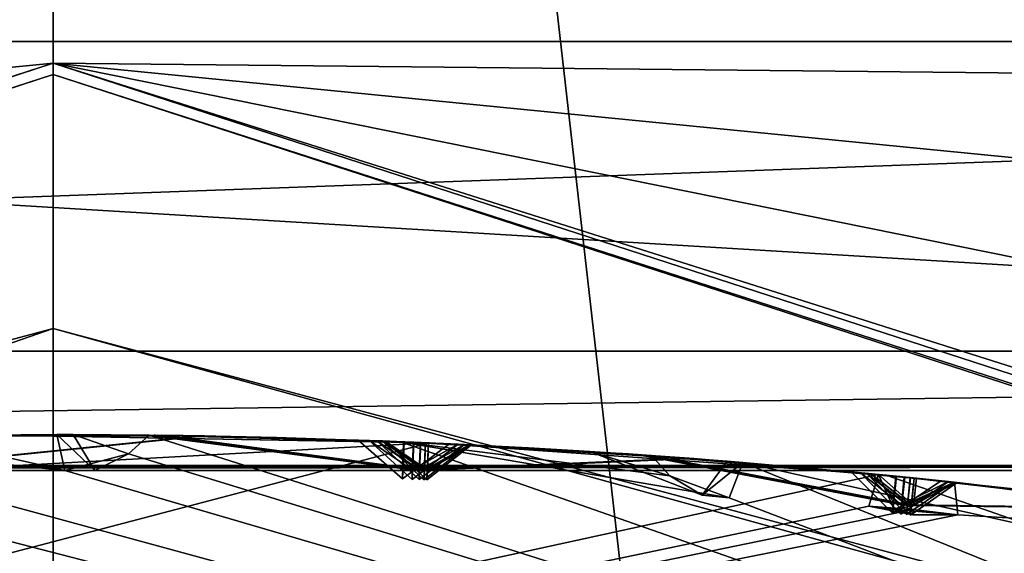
# Model space of a CAD drawing. Header units: millimetres. Extents: x -29 to 28.8, y -75.2 to 10.
# Tile 169 of 256: x -0.045 to 1.279, y -24.46 to -23.741. Entities that reach past the tile are written whole.
import ezdxf

# ---------------------------------------------------------------- set-up
doc = ezdxf.new("R2010")
doc.units = ezdxf.units.MM
doc.header["$LTSCALE"] = 88.413066
for name, color, linetype in [('16', 7, 'CONTINUOUS'), ('17', 7, 'CONTINUOUS'), ('18', 7, 'CONTINUOUS'), ('19', 7, 'CONTINUOUS'), ('2', 7, 'CONTINUOUS'), ('3', 7, 'CONTINUOUS'), ('362', 7, 'CONTINUOUS'), ('381', 7, 'CONTINUOUS'), ('383', 7, 'CONTINUOUS'), ('388', 7, 'CONTINUOUS'), ('392', 7, 'CONTINUOUS'), ('393', 7, 'CONTINUOUS'), ('395', 7, 'CONTINUOUS'), ('398', 7, 'CONTINUOUS'), ('4', 7, 'CONTINUOUS'), ('401', 7, 'CONTINUOUS'), ('404', 7, 'CONTINUOUS'), ('406', 7, 'CONTINUOUS'), ('407', 7, 'CONTINUOUS'), ('6', 7, 'CONTINUOUS'), ('703', 7, 'CONTINUOUS'), ('704', 7, 'CONTINUOUS'), ('707', 7, 'CONTINUOUS'), ('710', 7, 'CONTINUOUS'), ('713', 7, 'CONTINUOUS'), ('716', 7, 'CONTINUOUS'), ('717', 7, 'CONTINUOUS'), ('721', 7, 'CONTINUOUS'), ('739', 7, 'CONTINUOUS'), ('740', 7, 'CONTINUOUS'), ('9', 7, 'CONTINUOUS')]:
    doc.layers.add(name, color=color, linetype=linetype)

msp = doc.modelspace()

# ---------------------------------------------------------------- linework, layer by layer
at = {"layer": '16', "linetype": 'CONTINUOUS'}
for points in [[(0, -23.8152, 123.3264), (-5.8214, -25.7171, 122.734), (-7.0445, -26.1041, 123.3264), (0, -23.8152, 123.3264)], [(0, -24.1572, 122.734), (-5.8214, -25.7171, 122.734), (0, -23.8152, 123.3264), (0, -24.1572, 122.734)], [(0, -24.1572, 122.734), (-3.4, -25.3389, 122.5), (-5.8214, -25.7171, 122.734), (0, -24.1572, 122.734)], [(0, -24.8, 122.5), (-3.4, -25.3389, 122.5), (0, -24.1572, 122.734), (0, -24.8, 122.5)]]:
    msp.add_3dface(points, dxfattribs=at)
at = {"layer": '17', "linetype": 'CONTINUOUS'}
for points in [[(-7.0534, -26.0918, 123.4125), (0, -23.8, 123.4125), (-7.0445, -26.1041, 123.3264), (-7.0534, -26.0918, 123.4125)], [(0, -23.8, 123.4125), (0, -23.8152, 123.3264), (-7.0445, -26.1041, 123.3264), (0, -23.8, 123.4125)]]:
    msp.add_3dface(points, dxfattribs=at)
at = {"layer": '18', "linetype": 'CONTINUOUS'}
for points in [[(0, -24.1572, 122.734), (0, -23.8152, 123.3264), (7.0445, -26.1041, 123.3264), (0, -24.1572, 122.734)], [(0, -24.8, 122.5), (0, -24.1572, 122.734), (5.8214, -25.7171, 122.734), (0, -24.8, 122.5)], [(5.8214, -25.7171, 122.734), (0, -24.1572, 122.734), (7.0445, -26.1041, 123.3264), (5.8214, -25.7171, 122.734)]]:
    msp.add_3dface(points, dxfattribs=at)
at = {"layer": '19', "linetype": 'CONTINUOUS'}
for points in [[(0, -23.8, 123.4125), (7.0534, -26.0918, 123.4125), (0, -23.8152, 123.3264), (0, -23.8, 123.4125)], [(0, -23.8152, 123.3264), (7.0534, -26.0918, 123.4125), (7.0445, -26.1041, 123.3264), (0, -23.8152, 123.3264)]]:
    msp.add_3dface(points, dxfattribs=at)
at = {"layer": '2', "linetype": 'CONTINUOUS'}
for points in [[(0, -17.8, 159.4998), (-4.1712, -17.8, 158.8392), (0, -54.3, 159.5), (0, -17.8, 159.4998)], [(0, -54.3, 159.5), (-4.1712, -17.8, 158.8392), (-4.1703, -54.3, 158.8389), (0, -54.3, 159.5)], [(4.1712, -17.8, 158.8392), (0, -17.8, 159.4998), (4.1703, -54.3, 158.8389), (4.1712, -17.8, 158.8392)], [(4.1703, -54.3, 158.8389), (0, -17.8, 159.4998), (0, -54.3, 159.5), (4.1703, -54.3, 158.8389)]]:
    msp.add_3dface(points, dxfattribs=at)
at = {"layer": '3', "linetype": 'CONTINUOUS'}
for points in [[(7.0534, -26.0918, 123.4125), (0, -23.8, 123.4125), (6.9162, -25.9936, 129.341), (7.0534, -26.0918, 123.4125)], [(6.9162, -25.9936, 129.341), (0, -23.8, 123.4125), (4.6654, -24.7441, 128.2917), (6.9162, -25.9936, 129.341)], [(4.6654, -24.7441, 128.2917), (0, -23.8, 123.4125), (2.3413, -24.0306, 127.6938), (4.6654, -24.7441, 128.2917)], [(2.3413, -24.0306, 127.6938), (0, -23.8, 123.4125), (0, -23.8, 127.5), (2.3413, -24.0306, 127.6938)]]:
    msp.add_3dface(points, dxfattribs=at)
at = {"layer": '362', "color": 7, "linetype": 'CONTINUOUS', "true_color": 0xe7d0ff}
for points in [[(-5.7009, -20.5294, 12.5), (5.7009, -23.7709, 12.5), (5.7009, -20.5294, 12.5), (-5.7009, -20.5294, 12.5)], [(-5.7009, -20.5294, 12.5), (-5.7009, -23.7709, 12.5), (5.7009, -23.7709, 12.5), (-5.7009, -20.5294, 12.5)]]:
    msp.add_3dface(points, dxfattribs=at)
at = {"layer": '381', "linetype": 'CONTINUOUS'}
for points in [[(-0.1903, -24.3016, -104.4), (-0.3851, -24.3065, -104.4), (0.0156, -24.3484, -104.3516), (-0.1903, -24.3016, -104.4)], [(0.0046, -24.3, -104.4), (-0.1903, -24.3016, -104.4), (0.0156, -24.3484, -104.3516), (0.0046, -24.3, -104.4)], [(0.1011, -24.326, -104.3744), (3.3992, -25.3384, -103.9), (0.1291, -24.3007, -104.4), (0.1011, -24.326, -104.3744)], [(0.1291, -24.3007, -104.4), (3.3992, -25.3384, -103.9), (0.467, -24.3095, -104.4), (0.1291, -24.3007, -104.4)], [(-0.3977, -24.3559, -104.3514), (3.3992, -25.3384, -103.9), (-0.3851, -24.3065, -104.4), (-0.3977, -24.3559, -104.3514)], [(-0.3851, -24.3065, -104.4), (3.3992, -25.3384, -103.9), (0.0156, -24.3484, -104.3516), (-0.3851, -24.3065, -104.4)], [(0.467, -24.3095, -104.4), (3.3992, -25.3384, -103.9), (0.9094, -24.3851, -104.3514), (0.467, -24.3095, -104.4)], [(0.8045, -24.3282, -104.4), (0.467, -24.3095, -104.4), (0.8293, -24.3553, -104.3747), (0.8045, -24.3282, -104.4)], [(0.8293, -24.3553, -104.3747), (0.467, -24.3095, -104.4), (0.9094, -24.3851, -104.3514), (0.8293, -24.3553, -104.3747)], [(0.0156, -24.3484, -104.3516), (3.3992, -25.3384, -103.9), (0.1011, -24.326, -104.3744), (0.0156, -24.3484, -104.3516)], [(-1.1826, -24.361, -104.4), (3.3992, -25.3384, -103.9), (-0.8459, -24.3312, -104.4), (-1.1826, -24.361, -104.4)], [(-0.8459, -24.3312, -104.4), (3.3992, -25.3384, -103.9), (-0.3977, -24.3559, -104.3514), (-0.8459, -24.3312, -104.4)], [(0.9094, -24.3851, -104.3514), (3.3992, -25.3384, -103.9), (0.9275, -24.3375, -104.4), (0.9094, -24.3851, -104.3514)], [(0.9275, -24.3375, -104.4), (3.3992, -25.3384, -103.9), (1.3232, -24.4256, -104.3515), (0.9275, -24.3375, -104.4)], [(1.1216, -24.3548, -104.4), (0.9275, -24.3375, -104.4), (1.3232, -24.4256, -104.3515), (1.1216, -24.3548, -104.4)], [(1.3154, -24.3755, -104.4), (1.1216, -24.3548, -104.4), (1.3232, -24.4256, -104.3515), (1.3154, -24.3755, -104.4)], [(-1.2074, -24.3893, -104.3744), (3.3992, -25.3384, -103.9), (-1.1826, -24.361, -104.4), (-1.2074, -24.3893, -104.3744)], [(-1.2874, -24.4215, -104.3515), (3.3992, -25.3384, -103.9), (-1.2074, -24.3893, -104.3744), (-1.2874, -24.4215, -104.3515)], [(-1.6997, -24.4758, -104.3514), (3.3992, -25.3384, -103.9), (-1.2874, -24.4215, -104.3515), (-1.6997, -24.4758, -104.3514)]]:
    msp.add_3dface(points, dxfattribs=at)
at = {"layer": '383', "linetype": 'CONTINUOUS'}
for points in [[(-0.0993, -24.3004, -114.4), (0.5061, -24.3111, -114.4), (-0.0899, -24.3437, -114.4433), (-0.0993, -24.3004, -114.4)], [(1.1099, -24.3537, -114.4), (-3.3992, -25.3384, -114.9), (0.5061, -24.3111, -114.4), (1.1099, -24.3537, -114.4)], [(0.5061, -24.3111, -114.4), (-3.3992, -25.3384, -114.9), (-0.0899, -24.3437, -114.4433), (0.5061, -24.3111, -114.4)], [(1.097, -24.3961, -114.4434), (-3.3992, -25.3384, -114.9), (1.1099, -24.3537, -114.4), (1.097, -24.3961, -114.4434)], [(1.2122, -24.3641, -114.4), (1.8127, -24.4438, -114.4), (1.2166, -24.4081, -114.4433), (1.2122, -24.3641, -114.4)], [(1.1568, -24.4008, -114.4422), (-3.3992, -25.3384, -114.9), (1.097, -24.3961, -114.4434), (1.1568, -24.4008, -114.4422)], [(1.2166, -24.4081, -114.4433), (-3.3992, -25.3384, -114.9), (1.1568, -24.4008, -114.4422), (1.2166, -24.4081, -114.4433)], [(1.8127, -24.4438, -114.4), (-3.3992, -25.3384, -114.9), (1.2166, -24.4081, -114.4433), (1.8127, -24.4438, -114.4)], [(2.4074, -24.5548, -114.4), (-3.3992, -25.3384, -114.9), (1.8127, -24.4438, -114.4), (2.4074, -24.5548, -114.4)]]:
    msp.add_3dface(points, dxfattribs=at)
at = {"layer": '388', "linetype": 'CONTINUOUS'}
for points in [[(-0.1903, -24.3016, -104.4), (0.0046, -24.3, -104.4), (-0.1784, -24.3014, -105.8037), (-0.1903, -24.3016, -104.4)], [(0.1199, -24.3006, -105.3692), (-0.1784, -24.3014, -105.8037), (0.0267, -24.3, -104.4298), (0.1199, -24.3006, -105.3692)], [(0.0267, -24.3, -104.4298), (-0.1784, -24.3014, -105.8037), (0.0046, -24.3, -104.4), (0.0267, -24.3, -104.4298)], [(0.1254, -24.3007, -106.4223), (-0.1672, -24.3012, -107.7795), (-0.1776, -24.3014, -105.9804), (0.1254, -24.3007, -106.4223)], [(0.1263, -24.3007, -107.3238), (-0.1672, -24.3012, -107.7795), (0.1254, -24.3007, -106.4223), (0.1263, -24.3007, -107.3238)], [(0.1359, -24.3008, -108.4349), (-0.1592, -24.3011, -109.8708), (-0.1666, -24.3012, -107.9643), (0.1359, -24.3008, -108.4349)], [(0.137, -24.3008, -109.3881), (-0.1592, -24.3011, -109.8708), (0.1359, -24.3008, -108.4349), (0.137, -24.3008, -109.3881)], [(0.1399, -24.3009, -110.5498), (-0.1538, -24.301, -112.0502), (-0.1588, -24.3011, -110.0621), (0.1399, -24.3009, -110.5498)], [(0.1498, -24.301, -111.5384), (-0.1538, -24.301, -112.0502), (0.1399, -24.3009, -110.5498), (0.1498, -24.301, -111.5384)], [(0.1462, -24.3009, -112.7524), (-0.1507, -24.301, -114.2895), (-0.1536, -24.301, -112.2463), (0.1462, -24.3009, -112.7524)], [(0.1549, -24.301, -113.7638), (-0.1507, -24.301, -114.2895), (0.1462, -24.3009, -112.7524), (0.1549, -24.301, -113.7638)], [(-0.1174, -24.3006, -105.8917), (0.1814, -24.3014, -105.4562), (0.1853, -24.3015, -106.3325), (-0.1174, -24.3006, -105.8917)], [(-0.1074, -24.3005, -107.8717), (0.1863, -24.3015, -107.415), (0.1944, -24.3016, -108.3408), (-0.1074, -24.3005, -107.8717)], [(-0.1003, -24.3004, -109.9663), (0.1962, -24.3017, -109.4826), (0.1987, -24.3017, -110.4542), (-0.1003, -24.3004, -109.9663)], [(0.5061, -24.3111, -114.4), (-0.0993, -24.3004, -114.4), (0.5049, -24.3111, -113.362), (0.5061, -24.3111, -114.4)], [(0.5049, -24.3111, -113.362), (-0.0993, -24.3004, -114.4), (0.2127, -24.302, -113.8632), (0.5049, -24.3111, -113.362)], [(-0.0956, -24.3004, -112.1482), (0.2082, -24.3019, -111.6358), (0.2041, -24.3018, -112.6539), (-0.0956, -24.3004, -112.1482)], [(0.2189, -24.3021, -104.6905), (0.1199, -24.3006, -105.3692), (0.0267, -24.3, -104.4298), (0.2189, -24.3021, -104.6905)], [(0.4102, -24.3073, -104.9535), (0.1199, -24.3006, -105.3692), (0.2189, -24.3021, -104.6905), (0.4102, -24.3073, -104.9535)], [(0.4248, -24.3078, -106.8662), (0.1263, -24.3007, -107.3238), (0.1254, -24.3007, -106.4223), (0.4248, -24.3078, -106.8662)], [(0.1291, -24.3007, -104.4), (0.467, -24.3095, -104.4), (0.3004, -24.3039, -104.6326), (0.1291, -24.3007, -104.4)], [(0.4352, -24.3082, -108.9066), (0.137, -24.3008, -109.3881), (0.1359, -24.3008, -108.4349), (0.4352, -24.3082, -108.9066)], [(0.4424, -24.3085, -111.0483), (0.1498, -24.301, -111.5384), (0.1399, -24.3009, -110.5498), (0.4424, -24.3085, -111.0483)], [(0.4469, -24.3087, -113.2631), (0.1549, -24.301, -113.7638), (0.1462, -24.3009, -112.7524), (0.4469, -24.3087, -113.2631)], [(0.1814, -24.3014, -105.4562), (0.4721, -24.3097, -105.0393), (0.1853, -24.3015, -106.3325), (0.1814, -24.3014, -105.4562)], [(0.4721, -24.3097, -105.0393), (0.4844, -24.3102, -106.7755), (0.1853, -24.3015, -106.3325), (0.4721, -24.3097, -105.0393)], [(0.1863, -24.3015, -107.415), (0.4851, -24.3102, -106.9564), (0.1944, -24.3016, -108.3408), (0.1863, -24.3015, -107.415)], [(0.4851, -24.3102, -106.9564), (0.4939, -24.3106, -108.8124), (0.1944, -24.3016, -108.3408), (0.4851, -24.3102, -106.9564)], [(0.1962, -24.3017, -109.4826), (0.4944, -24.3106, -109.0006), (0.1987, -24.3017, -110.4542), (0.1962, -24.3017, -109.4826)], [(0.4944, -24.3106, -109.0006), (0.5005, -24.3109, -110.9512), (0.1987, -24.3017, -110.4542), (0.4944, -24.3106, -109.0006)], [(0.5008, -24.3109, -111.1452), (0.5047, -24.3111, -113.1642), (0.2041, -24.3018, -112.6539), (0.5008, -24.3109, -111.1452)], [(0.2082, -24.3019, -111.6358), (0.5008, -24.3109, -111.1452), (0.2041, -24.3018, -112.6539), (0.2082, -24.3019, -111.6358)], [(0.467, -24.3095, -104.4), (0.4711, -24.3097, -104.8672), (0.3004, -24.3039, -104.6326), (0.467, -24.3095, -104.4)], [(0.467, -24.3095, -104.4), (0.8045, -24.3282, -104.4), (0.6394, -24.3178, -104.6302), (0.467, -24.3095, -104.4)], [(0.4711, -24.3097, -104.8672), (0.467, -24.3095, -104.4), (0.6394, -24.3178, -104.6302), (0.4711, -24.3097, -104.8672)], [(0.7736, -24.326, -105.4625), (0.4844, -24.3102, -106.7755), (0.4721, -24.3097, -105.0393), (0.7736, -24.326, -105.4625)], [(0.7776, -24.3263, -106.333), (0.4844, -24.3102, -106.7755), (0.7736, -24.326, -105.4625), (0.7776, -24.3263, -106.333)], [(0.7878, -24.327, -107.4141), (0.4939, -24.3106, -108.8124), (0.4851, -24.3102, -106.9564), (0.7878, -24.327, -107.4141)], [(0.7875, -24.327, -108.3437), (0.4939, -24.3106, -108.8124), (0.7878, -24.327, -107.4141), (0.7875, -24.327, -108.3437)], [(0.7962, -24.3276, -109.4834), (0.5005, -24.3109, -110.9512), (0.4944, -24.3106, -109.0006), (0.7962, -24.3276, -109.4834)], [(0.8002, -24.3279, -110.4529), (0.5005, -24.3109, -110.9512), (0.7962, -24.3276, -109.4834), (0.8002, -24.3279, -110.4529)], [(0.8003, -24.3279, -111.6442), (0.5047, -24.3111, -113.1642), (0.5008, -24.3109, -111.1452), (0.8003, -24.3279, -111.6442)], [(0.8094, -24.3285, -112.6436), (0.5047, -24.3111, -113.1642), (0.8003, -24.3279, -111.6442), (0.8094, -24.3285, -112.6436)], [(0.8038, -24.3281, -113.8733), (0.5061, -24.3111, -114.4), (0.5049, -24.3111, -113.362), (0.8038, -24.3281, -113.8733)], [(1.1099, -24.3537, -114.4), (0.5061, -24.3111, -114.4), (0.8038, -24.3281, -113.8733), (1.1099, -24.3537, -114.4)], [(0.533, -24.3124, -104.9528), (0.7217, -24.3227, -104.6868), (0.834, -24.3303, -105.375), (0.533, -24.3124, -104.9528)], [(0.5447, -24.3129, -106.8657), (0.8381, -24.3306, -106.4222), (0.8469, -24.3312, -107.3223), (0.5447, -24.3129, -106.8657)], [(0.5531, -24.3133, -108.9063), (0.8469, -24.3312, -108.4367), (0.8538, -24.3317, -109.3871), (0.5531, -24.3133, -108.9063)], [(0.559, -24.3136, -111.0481), (0.8588, -24.3321, -110.5489), (0.8581, -24.3321, -111.5463), (0.559, -24.3136, -111.0481)], [(0.5627, -24.3138, -113.263), (0.8673, -24.3328, -112.7421), (0.8615, -24.3323, -113.774), (0.5627, -24.3138, -113.263)], [(0.7217, -24.3227, -104.6868), (0.9064, -24.3358, -104.4293), (0.834, -24.3303, -105.375), (0.7217, -24.3227, -104.6868)], [(1.0735, -24.3502, -105.8922), (0.7776, -24.3263, -106.333), (0.7736, -24.326, -105.4625), (1.0735, -24.3502, -105.8922)], [(1.0858, -24.3514, -107.872), (0.7875, -24.327, -108.3437), (0.7878, -24.327, -107.4141), (1.0858, -24.3514, -107.872)], [(1.0945, -24.3522, -109.9665), (0.8002, -24.3279, -110.4529), (0.7962, -24.3276, -109.4834), (1.0945, -24.3522, -109.9665)], [(1.1002, -24.3528, -112.1483), (0.8094, -24.3285, -112.6436), (0.8003, -24.3279, -111.6442), (1.1002, -24.3528, -112.1483)], [(0.9275, -24.3375, -104.4), (1.1216, -24.3548, -104.4), (0.834, -24.3303, -105.375), (0.9275, -24.3375, -104.4)], [(1.1216, -24.3548, -104.4), (1.1335, -24.356, -105.8037), (0.834, -24.3303, -105.375), (1.1216, -24.3548, -104.4)], [(0.9064, -24.3358, -104.4293), (0.9275, -24.3375, -104.4), (0.834, -24.3303, -105.375), (0.9064, -24.3358, -104.4293)], [(0.8381, -24.3306, -106.4222), (1.1343, -24.3561, -105.9804), (0.8469, -24.3312, -107.3223), (0.8381, -24.3306, -106.4222)], [(1.1343, -24.3561, -105.9804), (1.1447, -24.3571, -107.7795), (0.8469, -24.3312, -107.3223), (1.1343, -24.3561, -105.9804)], [(0.8469, -24.3312, -108.4367), (1.1453, -24.3572, -107.9643), (0.8538, -24.3317, -109.3871), (0.8469, -24.3312, -108.4367)], [(1.1453, -24.3572, -107.9643), (1.1526, -24.3579, -109.8708), (0.8538, -24.3317, -109.3871), (1.1453, -24.3572, -107.9643)], [(1.153, -24.358, -110.0621), (1.1579, -24.3584, -112.0502), (0.8581, -24.3321, -111.5463), (1.153, -24.358, -110.0621)], [(0.8588, -24.3321, -110.5489), (1.153, -24.358, -110.0621), (0.8581, -24.3321, -111.5463), (0.8588, -24.3321, -110.5489)], [(1.1582, -24.3585, -112.2463), (1.161, -24.3588, -114.2895), (0.8615, -24.3323, -113.774), (1.1582, -24.3585, -112.2463)], [(0.8673, -24.3328, -112.7421), (1.1582, -24.3585, -112.2463), (0.8615, -24.3323, -113.774), (0.8673, -24.3328, -112.7421)], [(1.1216, -24.3548, -104.4), (1.3154, -24.3755, -104.4), (1.1335, -24.356, -105.8037), (1.1216, -24.3548, -104.4)], [(1.4252, -24.3887, -105.3762), (1.1335, -24.356, -105.8037), (1.3374, -24.378, -104.4298), (1.4252, -24.3887, -105.3762)], [(1.3374, -24.378, -104.4298), (1.1335, -24.356, -105.8037), (1.3154, -24.3755, -104.4), (1.3374, -24.378, -104.4298)], [(1.4355, -24.3899, -106.4223), (1.1447, -24.3571, -107.7795), (1.1343, -24.3561, -105.9804), (1.4355, -24.3899, -106.4223)], [(1.4365, -24.3901, -107.3235), (1.1447, -24.3571, -107.7795), (1.4355, -24.3899, -106.4223), (1.4365, -24.3901, -107.3235)], [(1.4464, -24.3913, -108.4359), (1.1526, -24.3579, -109.8708), (1.1453, -24.3572, -107.9643), (1.4464, -24.3913, -108.4359)], [(1.4471, -24.3914, -109.3878), (1.1526, -24.3579, -109.8708), (1.4464, -24.3913, -108.4359), (1.4471, -24.3914, -109.3878)], [(1.4523, -24.3921, -110.5539), (1.1579, -24.3584, -112.0502), (1.153, -24.358, -110.0621), (1.4523, -24.3921, -110.5539)], [(1.4593, -24.393, -111.5388), (1.1579, -24.3584, -112.0502), (1.4523, -24.3921, -110.5539), (1.4593, -24.393, -111.5388)], [(1.4563, -24.3926, -112.7529), (1.161, -24.3588, -114.2895), (1.1582, -24.3585, -112.2463), (1.4563, -24.3926, -112.7529)], [(1.4582, -24.3928, -113.775), (1.161, -24.3588, -114.2895), (1.4563, -24.3926, -112.7529), (1.4582, -24.3928, -113.775)], [(1.1942, -24.3622, -105.8917), (1.4861, -24.3964, -105.4632), (1.4949, -24.3976, -106.3326), (1.1942, -24.3622, -105.8917)], [(1.2041, -24.3632, -107.8717), (1.496, -24.3977, -107.4147), (1.5049, -24.3989, -108.3424), (1.2041, -24.3632, -107.8717)], [(1.2112, -24.364, -109.9663), (1.5058, -24.399, -109.4823), (1.5096, -24.3995, -110.4566), (1.2112, -24.364, -109.9663)], [(1.8127, -24.4438, -114.4), (1.2122, -24.3641, -114.4), (1.8112, -24.4435, -113.362), (1.8127, -24.4438, -114.4)], [(1.8112, -24.4435, -113.362), (1.2122, -24.3641, -114.4), (1.5156, -24.4003, -113.8742), (1.8112, -24.4435, -113.362)], [(1.2159, -24.3645, -112.1482), (1.5172, -24.4005, -111.6363), (1.5138, -24.4001, -112.6545), (1.2159, -24.3645, -112.1482)]]:
    msp.add_3dface(points, dxfattribs=at)
at = {"layer": '392', "linetype": 'CONTINUOUS'}
for points in [[(1.2122, -24.3641, -114.4), (1.1313, -24.4009, -114.389), (1.1573, -24.3956, -114.3221), (1.2122, -24.3641, -114.4)], [(1.161, -24.3588, -114.2895), (1.2122, -24.3641, -114.4), (1.1573, -24.3956, -114.3221), (1.161, -24.3588, -114.2895)], [(1.2122, -24.3641, -114.4), (1.161, -24.3588, -114.2895), (1.5156, -24.4003, -113.8742), (1.2122, -24.3641, -114.4)], [(1.161, -24.3588, -114.2895), (1.4582, -24.3928, -113.775), (1.5156, -24.4003, -113.8742), (1.161, -24.3588, -114.2895)]]:
    msp.add_3dface(points, dxfattribs=at)
at = {"layer": '393', "linetype": 'CONTINUOUS'}
for points in [[(1.097, -24.3961, -114.4434), (1.1099, -24.3537, -114.4), (1.1313, -24.4009, -114.389), (1.097, -24.3961, -114.4434)], [(1.1568, -24.4008, -114.4422), (1.097, -24.3961, -114.4434), (1.1561, -24.408, -114.4037), (1.1568, -24.4008, -114.4422)], [(1.1561, -24.408, -114.4037), (1.097, -24.3961, -114.4434), (1.1313, -24.4009, -114.389), (1.1561, -24.408, -114.4037)]]:
    msp.add_3dface(points, dxfattribs=at)
at = {"layer": '395', "linetype": 'CONTINUOUS'}
for points in [[(-0.0993, -24.3004, -114.4), (-0.1507, -24.301, -114.2895), (0.2127, -24.302, -113.8632), (-0.0993, -24.3004, -114.4)], [(-0.1507, -24.301, -114.2895), (0.1549, -24.301, -113.7638), (0.2127, -24.302, -113.8632), (-0.1507, -24.301, -114.2895)], [(0.1549, -24.301, -113.7638), (0.5049, -24.3111, -113.362), (0.2127, -24.302, -113.8632), (0.1549, -24.301, -113.7638)], [(0.1549, -24.301, -113.7638), (0.4469, -24.3087, -113.2631), (0.5049, -24.3111, -113.362), (0.1549, -24.301, -113.7638)], [(0.5032, -24.348, -113.3298), (0.4469, -24.3087, -113.2631), (0.5026, -24.361, -113.2631), (0.5032, -24.348, -113.3298)], [(0.5049, -24.3111, -113.362), (0.4469, -24.3087, -113.2631), (0.5032, -24.348, -113.3298), (0.5049, -24.3111, -113.362)], [(0.5627, -24.3138, -113.263), (0.5026, -24.361, -113.2631), (0.5031, -24.3482, -113.1968), (0.5627, -24.3138, -113.263)], [(0.5047, -24.3111, -113.1642), (0.5627, -24.3138, -113.263), (0.5031, -24.3482, -113.1968), (0.5047, -24.3111, -113.1642)], [(0.8673, -24.3328, -112.7421), (0.5047, -24.3111, -113.1642), (0.8094, -24.3285, -112.6436), (0.8673, -24.3328, -112.7421)], [(0.8673, -24.3328, -112.7421), (0.5627, -24.3138, -113.263), (0.5047, -24.3111, -113.1642), (0.8673, -24.3328, -112.7421)], [(1.1582, -24.3585, -112.2463), (0.8673, -24.3328, -112.7421), (0.8094, -24.3285, -112.6436), (1.1582, -24.3585, -112.2463)], [(1.1582, -24.3585, -112.2463), (0.8094, -24.3285, -112.6436), (1.1002, -24.3528, -112.1483), (1.1582, -24.3585, -112.2463)], [(1.1544, -24.3953, -112.2144), (1.1002, -24.3528, -112.1483), (1.153, -24.4082, -112.1482), (1.1544, -24.3953, -112.2144)], [(1.1582, -24.3585, -112.2463), (1.1002, -24.3528, -112.1483), (1.1544, -24.3953, -112.2144), (1.1582, -24.3585, -112.2463)], [(1.2159, -24.3645, -112.1482), (1.153, -24.4082, -112.1482), (1.1542, -24.3955, -112.0828), (1.2159, -24.3645, -112.1482)], [(1.1579, -24.3584, -112.0502), (1.2159, -24.3645, -112.1482), (1.1542, -24.3955, -112.0828), (1.1579, -24.3584, -112.0502)], [(1.5172, -24.4005, -111.6363), (1.2159, -24.3645, -112.1482), (1.1579, -24.3584, -112.0502), (1.5172, -24.4005, -111.6363)], [(1.5172, -24.4005, -111.6363), (1.1579, -24.3584, -112.0502), (1.4593, -24.393, -111.5388), (1.5172, -24.4005, -111.6363)]]:
    msp.add_3dface(points, dxfattribs=at)
at = {"layer": '398', "linetype": 'CONTINUOUS'}
for points in [[(0.2082, -24.3019, -111.6358), (-0.0956, -24.3004, -112.1482), (-0.1538, -24.301, -112.0502), (0.2082, -24.3019, -111.6358)], [(0.2082, -24.3019, -111.6358), (-0.1538, -24.301, -112.0502), (0.1498, -24.301, -111.5384), (0.2082, -24.3019, -111.6358)], [(0.5008, -24.3109, -111.1452), (0.1498, -24.301, -111.5384), (0.4424, -24.3085, -111.0483), (0.5008, -24.3109, -111.1452)], [(0.5008, -24.3109, -111.1452), (0.2082, -24.3019, -111.6358), (0.1498, -24.301, -111.5384), (0.5008, -24.3109, -111.1452)], [(0.4992, -24.3478, -111.1137), (0.4424, -24.3085, -111.0483), (0.4985, -24.3609, -111.0482), (0.4992, -24.3478, -111.1137)], [(0.5008, -24.3109, -111.1452), (0.4424, -24.3085, -111.0483), (0.4992, -24.3478, -111.1137), (0.5008, -24.3109, -111.1452)], [(0.559, -24.3136, -111.0481), (0.4985, -24.3609, -111.0482), (0.4989, -24.3483, -110.9837), (0.559, -24.3136, -111.0481)], [(0.5005, -24.3109, -110.9512), (0.559, -24.3136, -111.0481), (0.4989, -24.3483, -110.9837), (0.5005, -24.3109, -110.9512)], [(0.8588, -24.3321, -110.5489), (0.559, -24.3136, -111.0481), (0.5005, -24.3109, -110.9512), (0.8588, -24.3321, -110.5489)], [(0.8588, -24.3321, -110.5489), (0.5005, -24.3109, -110.9512), (0.8002, -24.3279, -110.4529), (0.8588, -24.3321, -110.5489)], [(1.153, -24.358, -110.0621), (0.8588, -24.3321, -110.5489), (0.8002, -24.3279, -110.4529), (1.153, -24.358, -110.0621)], [(1.153, -24.358, -110.0621), (0.8002, -24.3279, -110.4529), (1.0945, -24.3522, -109.9665), (1.153, -24.358, -110.0621)], [(1.153, -24.358, -110.0621), (1.0945, -24.3522, -109.9665), (1.1493, -24.3946, -110.0311), (1.153, -24.358, -110.0621)], [(1.1493, -24.3946, -110.0311), (1.0945, -24.3522, -109.9665), (1.1478, -24.4077, -109.9664), (1.1493, -24.3946, -110.0311)], [(1.2112, -24.364, -109.9663), (1.1478, -24.4077, -109.9664), (1.1489, -24.3952, -109.903), (1.2112, -24.364, -109.9663)], [(1.1526, -24.3579, -109.8708), (1.2112, -24.364, -109.9663), (1.1489, -24.3952, -109.903), (1.1526, -24.3579, -109.8708)], [(1.5058, -24.399, -109.4823), (1.2112, -24.364, -109.9663), (1.1526, -24.3579, -109.8708), (1.5058, -24.399, -109.4823)], [(1.5058, -24.399, -109.4823), (1.1526, -24.3579, -109.8708), (1.4471, -24.3914, -109.3878), (1.5058, -24.399, -109.4823)]]:
    msp.add_3dface(points, dxfattribs=at)
at = {"layer": '4', "linetype": 'CONTINUOUS'}
for points in [[(0, -23.8, 127.5), (0, -23.8, 123.4125), (-7.0534, -26.0918, 123.4125), (0, -23.8, 127.5)], [(-2.3413, -24.0306, 127.6938), (0, -23.8, 127.5), (-7.0534, -26.0918, 123.4125), (-2.3413, -24.0306, 127.6938)]]:
    msp.add_3dface(points, dxfattribs=at)
at = {"layer": '401', "linetype": 'CONTINUOUS'}
for points in [[(0.1962, -24.3017, -109.4826), (-0.1003, -24.3004, -109.9663), (-0.1592, -24.3011, -109.8708), (0.1962, -24.3017, -109.4826)], [(0.1962, -24.3017, -109.4826), (-0.1592, -24.3011, -109.8708), (0.137, -24.3008, -109.3881), (0.1962, -24.3017, -109.4826)], [(0.4944, -24.3106, -109.0006), (0.1962, -24.3017, -109.4826), (0.137, -24.3008, -109.3881), (0.4944, -24.3106, -109.0006)], [(0.4944, -24.3106, -109.0006), (0.137, -24.3008, -109.3881), (0.4352, -24.3082, -108.9066), (0.4944, -24.3106, -109.0006)], [(0.4944, -24.3106, -109.0006), (0.4352, -24.3082, -108.9066), (0.4928, -24.3474, -108.9703), (0.4944, -24.3106, -109.0006)], [(0.4928, -24.3474, -108.9703), (0.4352, -24.3082, -108.9066), (0.492, -24.3606, -108.9065), (0.4928, -24.3474, -108.9703)], [(0.5531, -24.3133, -108.9063), (0.492, -24.3606, -108.9065), (0.4924, -24.3481, -108.8441), (0.5531, -24.3133, -108.9063)], [(0.4939, -24.3106, -108.8124), (0.5531, -24.3133, -108.9063), (0.4924, -24.3481, -108.8441), (0.4939, -24.3106, -108.8124)], [(0.8469, -24.3312, -108.4367), (0.5531, -24.3133, -108.9063), (0.4939, -24.3106, -108.8124), (0.8469, -24.3312, -108.4367)], [(0.8469, -24.3312, -108.4367), (0.4939, -24.3106, -108.8124), (0.7875, -24.327, -108.3437), (0.8469, -24.3312, -108.4367)], [(1.1453, -24.3572, -107.9643), (0.8469, -24.3312, -108.4367), (0.7875, -24.327, -108.3437), (1.1453, -24.3572, -107.9643)], [(1.1453, -24.3572, -107.9643), (0.7875, -24.327, -108.3437), (1.0858, -24.3514, -107.872), (1.1453, -24.3572, -107.9643)], [(1.1453, -24.3572, -107.9643), (1.0858, -24.3514, -107.872), (1.14, -24.4069, -107.8718), (1.1453, -24.3572, -107.9643)], [(1.2041, -24.3632, -107.8717), (1.14, -24.4069, -107.8718), (1.1411, -24.3943, -107.8103), (1.2041, -24.3632, -107.8717)], [(1.1447, -24.3571, -107.7795), (1.2041, -24.3632, -107.8717), (1.1411, -24.3943, -107.8103), (1.1447, -24.3571, -107.7795)], [(1.496, -24.3977, -107.4147), (1.2041, -24.3632, -107.8717), (1.1447, -24.3571, -107.7795), (1.496, -24.3977, -107.4147)], [(1.496, -24.3977, -107.4147), (1.1447, -24.3571, -107.7795), (1.4365, -24.3901, -107.3235), (1.496, -24.3977, -107.4147)]]:
    msp.add_3dface(points, dxfattribs=at)
at = {"layer": '404', "linetype": 'CONTINUOUS'}
for points in [[(0.1863, -24.3015, -107.415), (-0.1074, -24.3005, -107.8717), (-0.1672, -24.3012, -107.7795), (0.1863, -24.3015, -107.415)], [(0.1863, -24.3015, -107.415), (-0.1672, -24.3012, -107.7795), (0.1263, -24.3007, -107.3238), (0.1863, -24.3015, -107.415)], [(0.4851, -24.3102, -106.9564), (0.1863, -24.3015, -107.415), (0.1263, -24.3007, -107.3238), (0.4851, -24.3102, -106.9564)], [(0.4851, -24.3102, -106.9564), (0.1263, -24.3007, -107.3238), (0.4248, -24.3078, -106.8662), (0.4851, -24.3102, -106.9564)], [(0.4851, -24.3102, -106.9564), (0.4248, -24.3078, -106.8662), (0.4826, -24.3602, -106.8659), (0.4851, -24.3102, -106.9564)], [(0.5447, -24.3129, -106.8657), (0.4826, -24.3602, -106.8659), (0.483, -24.3473, -106.8052), (0.5447, -24.3129, -106.8657)], [(0.4844, -24.3102, -106.7755), (0.5447, -24.3129, -106.8657), (0.483, -24.3473, -106.8052), (0.4844, -24.3102, -106.7755)], [(0.8381, -24.3306, -106.4222), (0.5447, -24.3129, -106.8657), (0.4844, -24.3102, -106.7755), (0.8381, -24.3306, -106.4222)], [(0.8381, -24.3306, -106.4222), (0.4844, -24.3102, -106.7755), (0.7776, -24.3263, -106.333), (0.8381, -24.3306, -106.4222)], [(1.1343, -24.3561, -105.9804), (0.8381, -24.3306, -106.4222), (0.7776, -24.3263, -106.333), (1.1343, -24.3561, -105.9804)], [(1.1343, -24.3561, -105.9804), (0.7776, -24.3263, -106.333), (1.0735, -24.3502, -105.8922), (1.1343, -24.3561, -105.9804)], [(1.1343, -24.3561, -105.9804), (1.0735, -24.3502, -105.8922), (1.129, -24.4058, -105.892), (1.1343, -24.3561, -105.9804)], [(1.1942, -24.3622, -105.8917), (1.129, -24.4058, -105.892), (1.1335, -24.356, -105.8037), (1.1942, -24.3622, -105.8917)], [(1.4861, -24.3964, -105.4632), (1.1942, -24.3622, -105.8917), (1.1335, -24.356, -105.8037), (1.4861, -24.3964, -105.4632)], [(1.4861, -24.3964, -105.4632), (1.1335, -24.356, -105.8037), (1.4252, -24.3887, -105.3762), (1.4861, -24.3964, -105.4632)]]:
    msp.add_3dface(points, dxfattribs=at)
at = {"layer": '406', "linetype": 'CONTINUOUS'}
for points in [[(0.9275, -24.3375, -104.4), (0.9064, -24.3358, -104.4293), (0.8729, -24.3816, -104.4077), (0.9275, -24.3375, -104.4)], [(0.9094, -24.3851, -104.3514), (0.9275, -24.3375, -104.4), (0.8729, -24.3816, -104.4077), (0.9094, -24.3851, -104.3514)], [(0.8293, -24.3553, -104.3747), (0.9094, -24.3851, -104.3514), (0.8729, -24.3816, -104.4077), (0.8293, -24.3553, -104.3747)]]:
    msp.add_3dface(points, dxfattribs=at)
at = {"layer": '407', "linetype": 'CONTINUOUS'}
for points in [[(0.1814, -24.3014, -105.4562), (-0.1174, -24.3006, -105.8917), (-0.1784, -24.3014, -105.8037), (0.1814, -24.3014, -105.4562)], [(0.1814, -24.3014, -105.4562), (-0.1784, -24.3014, -105.8037), (0.1199, -24.3006, -105.3692), (0.1814, -24.3014, -105.4562)], [(0.4721, -24.3097, -105.0393), (0.1814, -24.3014, -105.4562), (0.1199, -24.3006, -105.3692), (0.4721, -24.3097, -105.0393)], [(0.4721, -24.3097, -105.0393), (0.1199, -24.3006, -105.3692), (0.4102, -24.3073, -104.9535), (0.4721, -24.3097, -105.0393)], [(0.4721, -24.3097, -105.0393), (0.4102, -24.3073, -104.9535), (0.4696, -24.3596, -104.9531), (0.4721, -24.3097, -105.0393)], [(0.533, -24.3124, -104.9528), (0.4696, -24.3596, -104.9531), (0.4711, -24.3097, -104.8672), (0.533, -24.3124, -104.9528)], [(0.533, -24.3124, -104.9528), (0.4711, -24.3097, -104.8672), (0.6394, -24.3178, -104.6302), (0.533, -24.3124, -104.9528)], [(0.7217, -24.3227, -104.6868), (0.533, -24.3124, -104.9528), (0.6394, -24.3178, -104.6302), (0.7217, -24.3227, -104.6868)], [(0.8045, -24.3282, -104.4), (0.7217, -24.3227, -104.6868), (0.6394, -24.3178, -104.6302), (0.8045, -24.3282, -104.4)], [(0.8045, -24.3282, -104.4), (0.8293, -24.3553, -104.3747), (0.7217, -24.3227, -104.6868), (0.8045, -24.3282, -104.4)], [(0.7217, -24.3227, -104.6868), (0.8293, -24.3553, -104.3747), (0.8729, -24.3816, -104.4077), (0.7217, -24.3227, -104.6868)], [(0.9064, -24.3358, -104.4293), (0.7217, -24.3227, -104.6868), (0.8729, -24.3816, -104.4077), (0.9064, -24.3358, -104.4293)]]:
    msp.add_3dface(points, dxfattribs=at)
at = {"layer": '6', "linetype": 'CONTINUOUS'}
for points in [[(0, -23.1321, 129.9961), (4.2112, -22.0113, 132.5468), (3.9883, -23.8408, 130.5494), (0, -23.1321, 129.9961)], [(0, -23.8, 127.5), (0, -23.1321, 129.9961), (3.9883, -23.8408, 130.5494), (0, -23.8, 127.5)], [(2.3413, -24.0306, 127.6938), (0, -23.8, 127.5), (3.9883, -23.8408, 130.5494), (2.3413, -24.0306, 127.6938)]]:
    msp.add_3dface(points, dxfattribs=at)
at = {"layer": '703', "linetype": 'CONTINUOUS'}
for points in [[(0.0046, -24.3, -104.4), (0.0156, -24.3484, -104.3516), (0.0559, -24.3483, -104.4079), (0.0046, -24.3, -104.4)], [(0.0267, -24.3, -104.4298), (0.0046, -24.3, -104.4), (0.0559, -24.3483, -104.4079), (0.0267, -24.3, -104.4298)], [(0.0156, -24.3484, -104.3516), (0.1011, -24.326, -104.3744), (0.0559, -24.3483, -104.4079), (0.0156, -24.3484, -104.3516)]]:
    msp.add_3dface(points, dxfattribs=at)
at = {"layer": '704', "linetype": 'CONTINUOUS'}
for points in [[(0.1011, -24.326, -104.3744), (0.1291, -24.3007, -104.4), (0.0267, -24.3, -104.4298), (0.1011, -24.326, -104.3744)], [(0.1011, -24.326, -104.3744), (0.0267, -24.3, -104.4298), (0.0559, -24.3483, -104.4079), (0.1011, -24.326, -104.3744)], [(0.1291, -24.3007, -104.4), (0.2189, -24.3021, -104.6905), (0.0267, -24.3, -104.4298), (0.1291, -24.3007, -104.4)], [(0.1291, -24.3007, -104.4), (0.3004, -24.3039, -104.6326), (0.2189, -24.3021, -104.6905), (0.1291, -24.3007, -104.4)], [(0.3004, -24.3039, -104.6326), (0.4711, -24.3097, -104.8672), (0.2189, -24.3021, -104.6905), (0.3004, -24.3039, -104.6326)], [(0.4102, -24.3073, -104.9535), (0.2189, -24.3021, -104.6905), (0.4711, -24.3097, -104.8672), (0.4102, -24.3073, -104.9535)], [(0.4102, -24.3073, -104.9535), (0.4711, -24.3097, -104.8672), (0.4696, -24.3596, -104.9531), (0.4102, -24.3073, -104.9535)], [(0.4696, -24.3596, -104.9531), (0.533, -24.3124, -104.9528), (0.4721, -24.3097, -105.0393), (0.4696, -24.3596, -104.9531)], [(0.533, -24.3124, -104.9528), (0.834, -24.3303, -105.375), (0.4721, -24.3097, -105.0393), (0.533, -24.3124, -104.9528)], [(0.834, -24.3303, -105.375), (0.7736, -24.326, -105.4625), (0.4721, -24.3097, -105.0393), (0.834, -24.3303, -105.375)], [(0.834, -24.3303, -105.375), (1.1335, -24.356, -105.8037), (0.7736, -24.326, -105.4625), (0.834, -24.3303, -105.375)], [(1.0735, -24.3502, -105.8922), (0.7736, -24.326, -105.4625), (1.1335, -24.356, -105.8037), (1.0735, -24.3502, -105.8922)], [(1.129, -24.4058, -105.892), (1.0735, -24.3502, -105.8922), (1.1335, -24.356, -105.8037), (1.129, -24.4058, -105.892)], [(1.1942, -24.3622, -105.8917), (1.1343, -24.3561, -105.9804), (1.129, -24.4058, -105.892), (1.1942, -24.3622, -105.8917)], [(1.1942, -24.3622, -105.8917), (1.4949, -24.3976, -106.3326), (1.1343, -24.3561, -105.9804), (1.1942, -24.3622, -105.8917)], [(1.4949, -24.3976, -106.3326), (1.4355, -24.3899, -106.4223), (1.1343, -24.3561, -105.9804), (1.4949, -24.3976, -106.3326)]]:
    msp.add_3dface(points, dxfattribs=at)
at = {"layer": '707', "linetype": 'CONTINUOUS'}
for points in [[(-0.1174, -24.3006, -105.8917), (0.1853, -24.3015, -106.3325), (-0.1776, -24.3014, -105.9804), (-0.1174, -24.3006, -105.8917)], [(0.1853, -24.3015, -106.3325), (0.1254, -24.3007, -106.4223), (-0.1776, -24.3014, -105.9804), (0.1853, -24.3015, -106.3325)], [(0.1853, -24.3015, -106.3325), (0.4844, -24.3102, -106.7755), (0.1254, -24.3007, -106.4223), (0.1853, -24.3015, -106.3325)], [(0.1254, -24.3007, -106.4223), (0.4844, -24.3102, -106.7755), (0.483, -24.3473, -106.8052), (0.1254, -24.3007, -106.4223)], [(0.4248, -24.3078, -106.8662), (0.1254, -24.3007, -106.4223), (0.483, -24.3473, -106.8052), (0.4248, -24.3078, -106.8662)], [(0.4248, -24.3078, -106.8662), (0.483, -24.3473, -106.8052), (0.4826, -24.3602, -106.8659), (0.4248, -24.3078, -106.8662)], [(0.4826, -24.3602, -106.8659), (0.5447, -24.3129, -106.8657), (0.4851, -24.3102, -106.9564), (0.4826, -24.3602, -106.8659)], [(0.5447, -24.3129, -106.8657), (0.8469, -24.3312, -107.3223), (0.4851, -24.3102, -106.9564), (0.5447, -24.3129, -106.8657)], [(0.8469, -24.3312, -107.3223), (0.7878, -24.327, -107.4141), (0.4851, -24.3102, -106.9564), (0.8469, -24.3312, -107.3223)], [(0.8469, -24.3312, -107.3223), (1.1447, -24.3571, -107.7795), (0.7878, -24.327, -107.4141), (0.8469, -24.3312, -107.3223)], [(0.7878, -24.327, -107.4141), (1.1447, -24.3571, -107.7795), (1.1411, -24.3943, -107.8103), (0.7878, -24.327, -107.4141)], [(1.0858, -24.3514, -107.872), (0.7878, -24.327, -107.4141), (1.1411, -24.3943, -107.8103), (1.0858, -24.3514, -107.872)], [(1.0858, -24.3514, -107.872), (1.1411, -24.3943, -107.8103), (1.14, -24.4069, -107.8718), (1.0858, -24.3514, -107.872)], [(1.14, -24.4069, -107.8718), (1.2041, -24.3632, -107.8717), (1.1453, -24.3572, -107.9643), (1.14, -24.4069, -107.8718)], [(1.2041, -24.3632, -107.8717), (1.5049, -24.3989, -108.3424), (1.1453, -24.3572, -107.9643), (1.2041, -24.3632, -107.8717)], [(1.5049, -24.3989, -108.3424), (1.4464, -24.3913, -108.4359), (1.1453, -24.3572, -107.9643), (1.5049, -24.3989, -108.3424)]]:
    msp.add_3dface(points, dxfattribs=at)
at = {"layer": '710', "linetype": 'CONTINUOUS'}
for points in [[(-0.1074, -24.3005, -107.8717), (0.1944, -24.3016, -108.3408), (-0.1666, -24.3012, -107.9643), (-0.1074, -24.3005, -107.8717)], [(0.1944, -24.3016, -108.3408), (0.1359, -24.3008, -108.4349), (-0.1666, -24.3012, -107.9643), (0.1944, -24.3016, -108.3408)], [(0.1944, -24.3016, -108.3408), (0.4939, -24.3106, -108.8124), (0.1359, -24.3008, -108.4349), (0.1944, -24.3016, -108.3408)], [(0.1359, -24.3008, -108.4349), (0.4939, -24.3106, -108.8124), (0.4924, -24.3481, -108.8441), (0.1359, -24.3008, -108.4349)], [(0.4352, -24.3082, -108.9066), (0.1359, -24.3008, -108.4349), (0.4924, -24.3481, -108.8441), (0.4352, -24.3082, -108.9066)], [(0.492, -24.3606, -108.9065), (0.4352, -24.3082, -108.9066), (0.4924, -24.3481, -108.8441), (0.492, -24.3606, -108.9065)], [(0.5531, -24.3133, -108.9063), (0.4928, -24.3474, -108.9703), (0.492, -24.3606, -108.9065), (0.5531, -24.3133, -108.9063)], [(0.8538, -24.3317, -109.3871), (0.4944, -24.3106, -109.0006), (0.4928, -24.3474, -108.9703), (0.8538, -24.3317, -109.3871)], [(0.5531, -24.3133, -108.9063), (0.8538, -24.3317, -109.3871), (0.4928, -24.3474, -108.9703), (0.5531, -24.3133, -108.9063)], [(0.8538, -24.3317, -109.3871), (0.7962, -24.3276, -109.4834), (0.4944, -24.3106, -109.0006), (0.8538, -24.3317, -109.3871)], [(0.8538, -24.3317, -109.3871), (1.1526, -24.3579, -109.8708), (0.7962, -24.3276, -109.4834), (0.8538, -24.3317, -109.3871)], [(0.7962, -24.3276, -109.4834), (1.1526, -24.3579, -109.8708), (1.1489, -24.3952, -109.903), (0.7962, -24.3276, -109.4834)], [(1.0945, -24.3522, -109.9665), (0.7962, -24.3276, -109.4834), (1.1489, -24.3952, -109.903), (1.0945, -24.3522, -109.9665)], [(1.0945, -24.3522, -109.9665), (1.1489, -24.3952, -109.903), (1.1478, -24.4077, -109.9664), (1.0945, -24.3522, -109.9665)], [(1.1478, -24.4077, -109.9664), (1.2112, -24.364, -109.9663), (1.1493, -24.3946, -110.0311), (1.1478, -24.4077, -109.9664)], [(1.5096, -24.3995, -110.4566), (1.153, -24.358, -110.0621), (1.1493, -24.3946, -110.0311), (1.5096, -24.3995, -110.4566)], [(1.2112, -24.364, -109.9663), (1.5096, -24.3995, -110.4566), (1.1493, -24.3946, -110.0311), (1.2112, -24.364, -109.9663)], [(1.5096, -24.3995, -110.4566), (1.4523, -24.3921, -110.5539), (1.153, -24.358, -110.0621), (1.5096, -24.3995, -110.4566)]]:
    msp.add_3dface(points, dxfattribs=at)
at = {"layer": '713', "linetype": 'CONTINUOUS'}
for points in [[(0.1987, -24.3017, -110.4542), (0.1399, -24.3009, -110.5498), (-0.1588, -24.3011, -110.0621), (0.1987, -24.3017, -110.4542)], [(0.1987, -24.3017, -110.4542), (-0.1588, -24.3011, -110.0621), (-0.1583, -24.338, -110.0311), (0.1987, -24.3017, -110.4542)], [(-0.1003, -24.3004, -109.9663), (0.1987, -24.3017, -110.4542), (-0.1583, -24.338, -110.0311), (-0.1003, -24.3004, -109.9663)], [(0.4424, -24.3085, -111.0483), (0.1399, -24.3009, -110.5498), (0.4989, -24.3483, -110.9837), (0.4424, -24.3085, -111.0483)], [(0.1987, -24.3017, -110.4542), (0.5005, -24.3109, -110.9512), (0.1399, -24.3009, -110.5498), (0.1987, -24.3017, -110.4542)], [(0.1399, -24.3009, -110.5498), (0.5005, -24.3109, -110.9512), (0.4989, -24.3483, -110.9837), (0.1399, -24.3009, -110.5498)], [(0.4424, -24.3085, -111.0483), (0.4989, -24.3483, -110.9837), (0.4985, -24.3609, -111.0482), (0.4424, -24.3085, -111.0483)], [(0.4985, -24.3609, -111.0482), (0.559, -24.3136, -111.0481), (0.4992, -24.3478, -111.1137), (0.4985, -24.3609, -111.0482)], [(0.8581, -24.3321, -111.5463), (0.5008, -24.3109, -111.1452), (0.4992, -24.3478, -111.1137), (0.8581, -24.3321, -111.5463)], [(0.559, -24.3136, -111.0481), (0.8581, -24.3321, -111.5463), (0.4992, -24.3478, -111.1137), (0.559, -24.3136, -111.0481)], [(0.8581, -24.3321, -111.5463), (0.8003, -24.3279, -111.6442), (0.5008, -24.3109, -111.1452), (0.8581, -24.3321, -111.5463)], [(1.1002, -24.3528, -112.1483), (0.8003, -24.3279, -111.6442), (1.1542, -24.3955, -112.0828), (1.1002, -24.3528, -112.1483)], [(0.8581, -24.3321, -111.5463), (1.1579, -24.3584, -112.0502), (0.8003, -24.3279, -111.6442), (0.8581, -24.3321, -111.5463)], [(0.8003, -24.3279, -111.6442), (1.1579, -24.3584, -112.0502), (1.1542, -24.3955, -112.0828), (0.8003, -24.3279, -111.6442)], [(1.153, -24.4082, -112.1482), (1.1002, -24.3528, -112.1483), (1.1542, -24.3955, -112.0828), (1.153, -24.4082, -112.1482)], [(1.2159, -24.3645, -112.1482), (1.1544, -24.3953, -112.2144), (1.153, -24.4082, -112.1482), (1.2159, -24.3645, -112.1482)], [(1.5138, -24.4001, -112.6545), (1.1582, -24.3585, -112.2463), (1.1544, -24.3953, -112.2144), (1.5138, -24.4001, -112.6545)], [(1.2159, -24.3645, -112.1482), (1.5138, -24.4001, -112.6545), (1.1544, -24.3953, -112.2144), (1.2159, -24.3645, -112.1482)], [(1.5138, -24.4001, -112.6545), (1.4563, -24.3926, -112.7529), (1.1582, -24.3585, -112.2463), (1.5138, -24.4001, -112.6545)]]:
    msp.add_3dface(points, dxfattribs=at)
at = {"layer": '716', "linetype": 'CONTINUOUS'}
for points in [[(0.2041, -24.3018, -112.6539), (0.1462, -24.3009, -112.7524), (-0.1536, -24.301, -112.2463), (0.2041, -24.3018, -112.6539)], [(0.2041, -24.3018, -112.6539), (-0.1536, -24.301, -112.2463), (-0.1531, -24.338, -112.2144), (0.2041, -24.3018, -112.6539)], [(-0.0956, -24.3004, -112.1482), (0.2041, -24.3018, -112.6539), (-0.1531, -24.338, -112.2144), (-0.0956, -24.3004, -112.1482)], [(0.4469, -24.3087, -113.2631), (0.1462, -24.3009, -112.7524), (0.5031, -24.3482, -113.1968), (0.4469, -24.3087, -113.2631)], [(0.1462, -24.3009, -112.7524), (0.5047, -24.3111, -113.1642), (0.5031, -24.3482, -113.1968), (0.1462, -24.3009, -112.7524)], [(0.2041, -24.3018, -112.6539), (0.5047, -24.3111, -113.1642), (0.1462, -24.3009, -112.7524), (0.2041, -24.3018, -112.6539)], [(0.4469, -24.3087, -113.2631), (0.5031, -24.3482, -113.1968), (0.5026, -24.361, -113.2631), (0.4469, -24.3087, -113.2631)], [(0.5026, -24.361, -113.2631), (0.5627, -24.3138, -113.263), (0.5032, -24.348, -113.3298), (0.5026, -24.361, -113.2631)], [(0.8615, -24.3323, -113.774), (0.5049, -24.3111, -113.362), (0.5032, -24.348, -113.3298), (0.8615, -24.3323, -113.774)], [(0.5627, -24.3138, -113.263), (0.8615, -24.3323, -113.774), (0.5032, -24.348, -113.3298), (0.5627, -24.3138, -113.263)], [(0.8615, -24.3323, -113.774), (0.8038, -24.3281, -113.8733), (0.5049, -24.3111, -113.362), (0.8615, -24.3323, -113.774)], [(1.1099, -24.3537, -114.4), (0.8038, -24.3281, -113.8733), (1.1573, -24.3956, -114.3221), (1.1099, -24.3537, -114.4)], [(0.8038, -24.3281, -113.8733), (1.161, -24.3588, -114.2895), (1.1573, -24.3956, -114.3221), (0.8038, -24.3281, -113.8733)], [(0.8615, -24.3323, -113.774), (1.161, -24.3588, -114.2895), (0.8038, -24.3281, -113.8733), (0.8615, -24.3323, -113.774)], [(1.1573, -24.3956, -114.3221), (1.1313, -24.4009, -114.389), (1.1099, -24.3537, -114.4), (1.1573, -24.3956, -114.3221)]]:
    msp.add_3dface(points, dxfattribs=at)
at = {"layer": '717', "linetype": 'CONTINUOUS'}
for points in [[(1.2166, -24.4081, -114.4433), (1.1313, -24.4009, -114.389), (1.2122, -24.3641, -114.4), (1.2166, -24.4081, -114.4433)], [(1.1313, -24.4009, -114.389), (1.2166, -24.4081, -114.4433), (1.1561, -24.408, -114.4037), (1.1313, -24.4009, -114.389)], [(1.2166, -24.4081, -114.4433), (1.1568, -24.4008, -114.4422), (1.1561, -24.408, -114.4037), (1.2166, -24.4081, -114.4433)]]:
    msp.add_3dface(points, dxfattribs=at)
at = {"layer": '721', "linetype": 'CONTINUOUS'}
for points in [[(5.7009, -23.7709, 12.5), (-5.7196, -24.1874, 12.3396), (5.7196, -24.1874, 12.3396), (5.7009, -23.7709, 12.5)], [(-5.7009, -23.7709, 12.5), (-5.7196, -24.1874, 12.3396), (5.7009, -23.7709, 12.5), (-5.7009, -23.7709, 12.5)], [(-5.7453, -24.3482, 11.9825), (5.7453, -24.3482, 11.9825), (5.7196, -24.1874, 12.3396), (-5.7453, -24.3482, 11.9825)], [(-5.7196, -24.1874, 12.3396), (-5.7453, -24.3482, 11.9825), (5.7196, -24.1874, 12.3396), (-5.7196, -24.1874, 12.3396)]]:
    msp.add_3dface(points, dxfattribs=at)
at = {"layer": '739', "linetype": 'CONTINUOUS'}
for points in [[(-4.6661, -23.7117, 8.3929), (5.75, -24.3415, 11.75), (-5.75, -24.3415, 11.75), (-4.6661, -23.7117, 8.3929)], [(4.6661, -23.7117, 8.3929), (5.75, -24.3415, 11.75), (-4.6661, -23.7117, 8.3929), (4.6661, -23.7117, 8.3929)]]:
    msp.add_3dface(points, dxfattribs=at)
at = {"layer": '740', "linetype": 'CONTINUOUS'}
for points in [[(-5.75, -24.3415, 11.75), (5.75, -24.3415, 11.75), (-5.7477, -24.3449, 11.8663), (-5.75, -24.3415, 11.75)], [(5.75, -24.3415, 11.75), (-5.7453, -24.3482, 11.9825), (-5.7477, -24.3449, 11.8663), (5.75, -24.3415, 11.75)], [(-5.7453, -24.3482, 11.9825), (5.75, -24.3415, 11.75), (5.7453, -24.3482, 11.9825), (-5.7453, -24.3482, 11.9825)]]:
    msp.add_3dface(points, dxfattribs=at)
at = {"layer": '9', "linetype": 'CONTINUOUS'}
for points in [[(0, -23.1321, 129.9961), (-2.3413, -24.0306, 127.6938), (-3.2286, -23.5952, 130.345), (0, -23.1321, 129.9961)], [(0, -23.8, 127.5), (-2.3413, -24.0306, 127.6938), (0, -23.1321, 129.9961), (0, -23.8, 127.5)]]:
    msp.add_3dface(points, dxfattribs=at)

doc.saveas('drawing.dxf')
